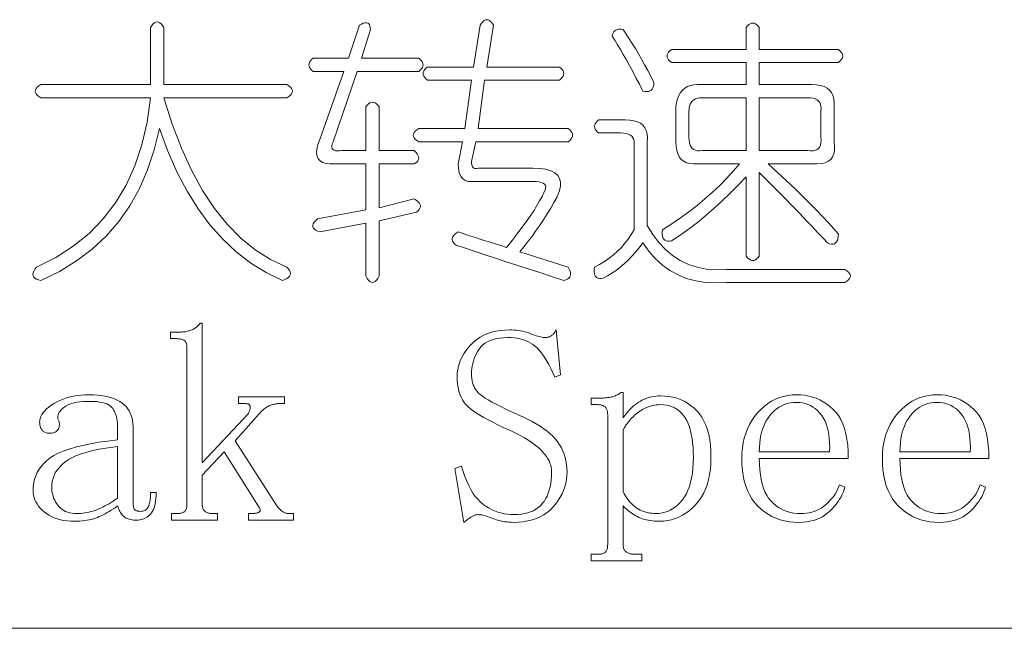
# Model space of a CAD drawing. Extents: x 1 to 297, y 1 to 210.
# Tile 36 of 171: x 90.58 to 98.26, y 29.56 to 34.31. Entities that reach past the tile are written whole.
import ezdxf

# ---------------------------------------------------------------- set-up
doc = ezdxf.new("R2010")
doc.units = 0

msp = doc.modelspace()

# ---------------------------------------------------------------- linework, layer by layer
at = {"color": 7, "lineweight": 13}
msp.add_line((1.3055, 29.5649), (219.3213, 29.5649), dxfattribs=at)
for points in [[(91.7071, 34.2477), (91.7071, 33.802), (92.6671, 33.802), (92.6826, 33.7917), (92.6946, 33.7814), (92.7031, 33.7711), (92.7083, 33.7609), (92.71, 33.7506), (92.7083, 33.7403), (92.7031, 33.73), (92.6946, 33.7197), (92.6826, 33.7094), (92.6671, 33.6991), (91.7071, 33.6991), (91.7723, 33.4946), (91.8443, 33.3062), (91.9231, 33.1339), (92.0089, 32.9778), (92.1014, 32.8377), (92.2009, 32.7138), (92.3071, 32.6059), (92.4203, 32.5142), (92.5403, 32.4386), (92.6671, 32.3791), (92.6791, 32.3658), (92.6877, 32.3531), (92.6929, 32.3411), (92.6946, 32.3298), (92.6929, 32.3191), (92.6877, 32.3092), (92.6791, 32.2999), (92.6671, 32.2914), (92.6517, 32.2835), (92.6329, 32.2763), (92.506, 32.3375), (92.386, 32.4114), (92.2729, 32.4979), (92.1666, 32.5972), (92.0671, 32.7091), (91.9746, 32.8338), (91.8889, 32.9711), (91.81, 33.1211), (91.738, 33.2838), (91.6729, 33.4591), (91.6327, 33.293), (91.581, 33.1375), (91.5175, 32.9927), (91.4425, 32.8585), (91.3557, 32.7349), (91.2573, 32.6219), (91.1473, 32.5195), (91.0255, 32.4278), (90.8922, 32.3467), (90.7471, 32.2763), (90.7283, 32.2804), (90.7129, 32.2859), (90.7009, 32.2927), (90.6923, 32.301), (90.6871, 32.3106), (90.6854, 32.3215), (90.6871, 32.3339), (90.6923, 32.3476), (90.7009, 32.3627), (90.7129, 32.3791), (90.8637, 32.4541), (91.0009, 32.5417), (91.1243, 32.6419), (91.234, 32.7549), (91.33, 32.8806), (91.4123, 33.0189), (91.4809, 33.1699), (91.5357, 33.3337), (91.5769, 33.5101), (91.6043, 33.6991), (90.7471, 33.6991), (90.7317, 33.7094), (90.7197, 33.7197), (90.7111, 33.73), (90.706, 33.7403), (90.7043, 33.7506), (90.706, 33.7609), (90.7111, 33.7711), (90.7197, 33.7814), (90.7317, 33.7917), (90.7471, 33.802), (91.6043, 33.802), (91.6043, 34.2477), (91.6146, 34.2631), (91.6249, 34.2751), (91.6351, 34.2837), (91.6454, 34.2889), (91.6557, 34.2906), (91.666, 34.2889), (91.6763, 34.2837), (91.6866, 34.2751), (91.6969, 34.2631)], [(93.2328, 34.2649), (93.2491, 34.2738), (93.2637, 34.2799), (93.2766, 34.2834), (93.2877, 34.2841), (93.2971, 34.282), (93.3049, 34.2772), (93.3109, 34.2697), (93.3151, 34.2594), (93.3177, 34.2463), (93.3186, 34.2306), (93.25, 34.0077), (93.6957, 34.0077), (93.7081, 33.9974), (93.7177, 33.9871), (93.7245, 33.9769), (93.7286, 33.9666), (93.73, 33.9563), (93.7286, 33.946), (93.7245, 33.9357), (93.7177, 33.9254), (93.7081, 33.9151), (93.6957, 33.9049), (93.2157, 33.9049), (93.0271, 33.3563), (93.0217, 33.3402), (93.0189, 33.3261), (93.0189, 33.3141), (93.0217, 33.3042), (93.0271, 33.2963), (93.0354, 33.2905), (93.0463, 33.2867), (93.0601, 33.285), (93.0765, 33.2853), (93.0957, 33.2877), (93.2843, 33.2877), (93.2843, 33.6306), (93.2946, 33.6429), (93.3049, 33.6525), (93.3151, 33.6594), (93.3254, 33.6635), (93.3357, 33.6649), (93.346, 33.6635), (93.3563, 33.6594), (93.3666, 33.6525), (93.3769, 33.6429), (93.3871, 33.6306), (93.3871, 33.2877), (93.6614, 33.2877), (93.6738, 33.2743), (93.6834, 33.2617), (93.6902, 33.2497), (93.6943, 33.2383), (93.6957, 33.2277), (93.6943, 33.2178), (93.6902, 33.2085), (93.6834, 33.1999), (93.6738, 33.1921), (93.6614, 33.1849), (93.3871, 33.1849), (93.3871, 32.842), (93.6614, 32.9106), (93.677, 32.9003), (93.6895, 32.89), (93.699, 32.8797), (93.7053, 32.8694), (93.7086, 32.8591), (93.7087, 32.8489), (93.7058, 32.8386), (93.6998, 32.8283), (93.6907, 32.818), (93.6786, 32.8077), (93.3871, 32.7391), (93.3871, 32.3106), (93.3769, 32.2921), (93.3666, 32.2777), (93.3563, 32.2674), (93.346, 32.2612), (93.3357, 32.2591), (93.3254, 32.2612), (93.3151, 32.2674), (93.3049, 32.2777), (93.2946, 32.2921), (93.2843, 32.3106), (93.2843, 32.722), (92.9243, 32.6534), (92.9056, 32.6606), (92.8907, 32.6685), (92.8795, 32.6771), (92.8722, 32.6863), (92.8686, 32.6963), (92.8687, 32.7069), (92.8727, 32.7182), (92.8804, 32.7302), (92.8919, 32.7429), (92.9071, 32.7563), (93.2843, 32.8249), (93.2843, 33.1849), (93.0443, 33.1849), (93.0061, 33.1837), (92.9737, 33.1869), (92.9471, 33.1946), (92.9263, 33.2068), (92.9114, 33.2234), (92.9023, 33.2445), (92.8991, 33.2701), (92.9016, 33.3001), (92.91, 33.3345), (92.9243, 33.3734), (93.1129, 33.9049), (92.8729, 33.9049), (92.8605, 33.9151), (92.8509, 33.9254), (92.8441, 33.9357), (92.8399, 33.946), (92.8386, 33.9563), (92.8399, 33.9666), (92.8441, 33.9769), (92.8509, 33.9871), (92.8605, 33.9974), (92.8729, 34.0077), (93.1471, 34.0077)], [(94.2786, 34.2649), (94.2271, 33.9391), (94.7929, 33.9391), (94.8052, 33.9289), (94.8148, 33.9186), (94.8217, 33.9083), (94.8258, 33.898), (94.8271, 33.8877), (94.8258, 33.8774), (94.8217, 33.8671), (94.8148, 33.8569), (94.8052, 33.8466), (94.7929, 33.8363), (94.21, 33.8363), (94.1586, 33.4591), (94.8614, 33.4591), (94.8738, 33.4489), (94.8834, 33.4386), (94.8902, 33.4283), (94.8943, 33.418), (94.8957, 33.4077), (94.8943, 33.3974), (94.8902, 33.3871), (94.8834, 33.3769), (94.8738, 33.3666), (94.8614, 33.3563), (94.1414, 33.3563), (94.1071, 33.202), (94.1077, 33.1891), (94.1092, 33.178), (94.1118, 33.1686), (94.1154, 33.1609), (94.12, 33.1549), (94.1257, 33.1506), (94.1323, 33.148), (94.1401, 33.1471), (94.1488, 33.148), (94.1586, 33.1506), (94.5871, 33.1506), (94.6415, 33.1483), (94.6879, 33.1417), (94.7265, 33.1305), (94.7572, 33.1149), (94.78, 33.0949), (94.7949, 33.0703), (94.8019, 33.0414), (94.8011, 33.0079), (94.7923, 32.9701), (94.7757, 32.9277), (94.7512, 32.8833), (94.7257, 32.8393), (94.6991, 32.7955), (94.6715, 32.7522), (94.6429, 32.7091), (94.6132, 32.6665), (94.5825, 32.6241), (94.5508, 32.5821), (94.5181, 32.5405), (94.4843, 32.4991), (94.8614, 32.3791), (94.8703, 32.3627), (94.8765, 32.3476), (94.8799, 32.3339), (94.8806, 32.3215), (94.8786, 32.3106), (94.8738, 32.301), (94.8662, 32.2927), (94.8559, 32.2859), (94.8429, 32.2804), (94.8271, 32.2763), (94.7323, 32.3068), (94.6399, 32.3366), (94.5499, 32.3658), (94.4623, 32.3942), (94.3771, 32.422), (94.2943, 32.4491), (94.2139, 32.4755), (94.1359, 32.5012), (94.0603, 32.5262), (93.9871, 32.5506), (93.975, 32.5609), (93.9659, 32.5711), (93.9599, 32.5814), (93.957, 32.5917), (93.9571, 32.602), (93.9604, 32.6123), (93.9667, 32.6226), (93.9762, 32.6329), (93.9887, 32.6431), (94.0043, 32.6534), (94.0358, 32.643), (94.0687, 32.6322), (94.103, 32.621), (94.1387, 32.6095), (94.1757, 32.5977), (94.2141, 32.5855), (94.2539, 32.573), (94.295, 32.5602), (94.3375, 32.547), (94.3814, 32.5334), (94.4245, 32.5871), (94.4644, 32.6383), (94.5013, 32.6872), (94.535, 32.7337), (94.5657, 32.7777), (94.5933, 32.8194), (94.6178, 32.8586), (94.6393, 32.8955), (94.6576, 32.9299), (94.6729, 32.962), (94.6813, 32.9783), (94.6859, 32.9929), (94.6867, 33.0057), (94.6838, 33.0169), (94.6771, 33.0263), (94.6667, 33.034), (94.6525, 33.04), (94.6345, 33.0443), (94.6127, 33.0469), (94.5871, 33.0477), (94.1243, 33.0477), (94.1015, 33.046), (94.0811, 33.0477), (94.0631, 33.0529), (94.0475, 33.0614), (94.0343, 33.0734), (94.0235, 33.0889), (94.0151, 33.1077), (94.0091, 33.13), (94.0055, 33.1557), (94.0043, 33.1849), (94.0386, 33.3563), (93.6957, 33.3563), (93.6803, 33.3666), (93.6683, 33.3769), (93.6597, 33.3871), (93.6546, 33.3974), (93.6529, 33.4077), (93.6546, 33.418), (93.6597, 33.4283), (93.6683, 33.4386), (93.6803, 33.4489), (93.6957, 33.4591), (94.0557, 33.4591), (94.1071, 33.8363), (93.7643, 33.8363), (93.7519, 33.8466), (93.7423, 33.8569), (93.7355, 33.8671), (93.7314, 33.8774), (93.73, 33.8877), (93.7314, 33.898), (93.7355, 33.9083), (93.7423, 33.9186), (93.7519, 33.9289), (93.7643, 33.9391), (94.1243, 33.9391), (94.1757, 34.2649), (94.186, 34.2803), (94.1963, 34.2923), (94.2066, 34.3009), (94.2169, 34.306), (94.2271, 34.3077), (94.2374, 34.306), (94.2477, 34.3009), (94.258, 34.2923), (94.2683, 34.2803)], [(96.25, 34.2477), (96.2603, 34.2601), (96.2706, 34.2697), (96.2809, 34.2765), (96.2911, 34.2806), (96.3014, 34.282), (96.3117, 34.2806), (96.322, 34.2765), (96.3323, 34.2697), (96.3426, 34.2601), (96.3529, 34.2477), (96.3529, 34.0763), (96.97, 34.0763), (96.9823, 34.066), (96.9919, 34.0557), (96.9988, 34.0454), (97.0029, 34.0351), (97.0043, 34.0249), (97.0029, 34.0146), (96.9988, 34.0043), (96.9919, 33.994), (96.9823, 33.9837), (96.97, 33.9734), (96.3529, 33.9734), (96.3529, 33.802), (96.7643, 33.802), (96.7999, 33.8003), (96.8315, 33.7951), (96.8589, 33.7866), (96.8822, 33.7746), (96.9014, 33.7591), (96.9165, 33.7403), (96.9275, 33.718), (96.9343, 33.6923), (96.9371, 33.6631), (96.9357, 33.6306), (96.9357, 33.3563), (96.9402, 33.3206), (96.9398, 33.2891), (96.9347, 33.2617), (96.9247, 33.2383), (96.91, 33.2191), (96.8904, 33.2041), (96.8661, 33.1931), (96.837, 33.1862), (96.803, 33.1835), (96.7643, 33.1849), (96.4214, 33.1849), (96.4948, 33.1177), (96.5641, 33.0532), (96.6292, 32.9915), (96.6902, 32.9325), (96.7471, 32.8763), (96.7999, 32.8228), (96.8486, 32.7721), (96.8932, 32.7241), (96.9337, 32.6788), (96.97, 32.6363), (96.9691, 32.6171), (96.9666, 32.6006), (96.9623, 32.5869), (96.9563, 32.5759), (96.9486, 32.5677), (96.9391, 32.5622), (96.928, 32.5595), (96.9151, 32.5595), (96.9006, 32.5622), (96.8843, 32.5677), (96.8481, 32.6071), (96.8082, 32.65), (96.7645, 32.6963), (96.717, 32.746), (96.6657, 32.7991), (96.6107, 32.8557), (96.5519, 32.9157), (96.4893, 32.9791), (96.423, 33.046), (96.3529, 33.1163), (96.3529, 32.4649), (96.3426, 32.4525), (96.3323, 32.4429), (96.322, 32.4361), (96.3117, 32.4319), (96.3014, 32.4306), (96.2911, 32.4319), (96.2809, 32.4361), (96.2706, 32.4429), (96.2603, 32.4525), (96.25, 32.4649), (96.25, 33.082), (96.1855, 33.0153), (96.1225, 32.9524), (96.0607, 32.8933), (96.0004, 32.8379), (95.9414, 32.7863), (95.8838, 32.7385), (95.8276, 32.6944), (95.7727, 32.6541), (95.7193, 32.6176), (95.6671, 32.5849), (95.651, 32.5826), (95.637, 32.5828), (95.625, 32.5854), (95.615, 32.5903), (95.6071, 32.5977), (95.6013, 32.6075), (95.5975, 32.6197), (95.5958, 32.6342), (95.5962, 32.6512), (95.5986, 32.6706), (95.6694, 32.7158), (95.7378, 32.7625), (95.8038, 32.8105), (95.8674, 32.8598), (95.9286, 32.9106), (95.9874, 32.9627), (96.0438, 33.0162), (96.0978, 33.071), (96.1494, 33.1273), (96.1986, 33.1849), (95.8729, 33.1849), (95.8403, 33.1835), (95.8111, 33.1862), (95.7854, 33.1931), (95.7631, 33.2041), (95.7443, 33.2191), (95.7289, 33.2383), (95.7169, 33.2617), (95.7083, 33.2891), (95.7031, 33.3206), (95.7014, 33.3563), (95.7014, 33.6306), (95.7062, 33.6631), (95.7138, 33.6923), (95.7241, 33.718), (95.7371, 33.7403), (95.7529, 33.7591), (95.7714, 33.7746), (95.7926, 33.7866), (95.8166, 33.7951), (95.8434, 33.8003), (95.8729, 33.802), (96.25, 33.802), (96.25, 33.9734), (95.6671, 33.9734), (95.6548, 33.9837), (95.6452, 33.994), (95.6383, 34.0043), (95.6342, 34.0146), (95.6329, 34.0249), (95.6342, 34.0351), (95.6383, 34.0454), (95.6452, 34.0557), (95.6548, 34.066), (95.6671, 34.0763), (96.25, 34.0763)], [(95.29, 34.2306), (95.314, 34.1956), (95.338, 34.1593), (95.362, 34.1215), (95.386, 34.0825), (95.41, 34.042), (95.434, 34.0002), (95.458, 33.957), (95.482, 33.9124), (95.506, 33.8665), (95.53, 33.8191), (95.5291, 33.803), (95.5266, 33.789), (95.5223, 33.777), (95.5163, 33.767), (95.5086, 33.7591), (95.4991, 33.7533), (95.488, 33.7495), (95.4751, 33.7478), (95.4606, 33.7482), (95.4443, 33.7506), (95.4172, 33.8042), (95.3908, 33.8555), (95.3651, 33.9043), (95.34, 33.9508), (95.3157, 33.9949), (95.2921, 34.0365), (95.2691, 34.0758), (95.2468, 34.1126), (95.2252, 34.1471), (95.2043, 34.1791), (95.2082, 34.192), (95.2132, 34.2031), (95.2192, 34.2126), (95.2262, 34.2203), (95.2343, 34.2263), (95.2434, 34.2306), (95.2535, 34.2331), (95.2646, 34.234), (95.2768, 34.2331)], [(96.25, 33.6991), (95.9071, 33.6991), (95.8876, 33.6981), (95.8701, 33.695), (95.8547, 33.6899), (95.8413, 33.6827), (95.83, 33.6734), (95.8207, 33.6621), (95.8135, 33.6487), (95.8084, 33.6333), (95.8053, 33.6158), (95.8043, 33.5963), (95.8043, 33.3906), (95.8053, 33.3679), (95.8084, 33.3481), (95.8135, 33.3309), (95.8207, 33.3165), (95.83, 33.3049), (95.8413, 33.2959), (95.8547, 33.2898), (95.8701, 33.2863), (95.8876, 33.2857), (95.9071, 33.2877), (96.25, 33.2877)], [(96.73, 33.6991), (96.3529, 33.6991), (96.3529, 33.2877), (96.73, 33.2877), (96.7526, 33.2857), (96.7725, 33.2863), (96.7896, 33.2898), (96.8041, 33.2959), (96.8157, 33.3049), (96.8246, 33.3165), (96.8308, 33.3309), (96.8342, 33.3481), (96.8349, 33.3679), (96.8329, 33.3906), (96.8329, 33.5963), (96.8349, 33.6158), (96.8342, 33.6333), (96.8308, 33.6487), (96.8246, 33.6621), (96.8157, 33.6734), (96.8041, 33.6827), (96.7896, 33.6899), (96.7725, 33.695), (96.7526, 33.6981)], [(95.1014, 33.5277), (95.3071, 33.5277), (95.3428, 33.526), (95.3743, 33.5209), (95.4018, 33.5123), (95.4251, 33.5003), (95.4443, 33.4849), (95.4594, 33.466), (95.4703, 33.4437), (95.4772, 33.418), (95.4799, 33.3889), (95.4786, 33.3563), (95.4786, 32.7049), (95.5218, 32.6335), (95.5691, 32.5705), (95.6205, 32.5156), (95.6761, 32.469), (95.7357, 32.4306), (95.7995, 32.4004), (95.8674, 32.3785), (95.9394, 32.3647), (96.0155, 32.3593), (96.0957, 32.362), (97.0214, 32.362), (97.0368, 32.3517), (97.0489, 32.3414), (97.0574, 32.3311), (97.0626, 32.3209), (97.0643, 32.3106), (97.0626, 32.3003), (97.0574, 32.29), (97.0489, 32.2797), (97.0368, 32.2694), (97.0214, 32.2591), (96.0957, 32.2591), (96.0121, 32.2561), (95.9325, 32.2605), (95.8571, 32.2725), (95.7858, 32.2921), (95.7186, 32.3191), (95.6555, 32.3538), (95.5965, 32.3959), (95.5417, 32.4457), (95.4909, 32.5029), (95.4443, 32.5677), (95.4165, 32.531), (95.3881, 32.4964), (95.3589, 32.4638), (95.3291, 32.4333), (95.2986, 32.4049), (95.2674, 32.3785), (95.2355, 32.3541), (95.2029, 32.3318), (95.1697, 32.3116), (95.1357, 32.2934), (95.1196, 32.2912), (95.1055, 32.2914), (95.0935, 32.2939), (95.0836, 32.2989), (95.0757, 32.3063), (95.0699, 32.3161), (95.0661, 32.3282), (95.0644, 32.3428), (95.0647, 32.3598), (95.0671, 32.3791), (95.1073, 32.4006), (95.1453, 32.4237), (95.1813, 32.4486), (95.2153, 32.4751), (95.2471, 32.5034), (95.277, 32.5334), (95.3047, 32.5651), (95.3305, 32.5986), (95.3541, 32.6337), (95.3757, 32.6706), (95.3757, 33.322), (95.3778, 33.3415), (95.3771, 33.359), (95.3736, 33.3745), (95.3675, 33.3878), (95.3586, 33.3991), (95.3469, 33.4084), (95.3325, 33.4156), (95.3154, 33.4207), (95.2955, 33.4238), (95.2729, 33.4249), (95.1014, 33.4249), (95.0891, 33.4351), (95.0795, 33.4454), (95.0726, 33.4557), (95.0685, 33.466), (95.0671, 33.4763), (95.0685, 33.4866), (95.0726, 33.4969), (95.0795, 33.5071), (95.0891, 33.5174)], [(92.2643, 31.0249), (92.59, 30.5191), (92.5951, 30.5125), (92.6001, 30.5063), (92.605, 30.5005), (92.6099, 30.4951), (92.6146, 30.4902), (92.6193, 30.4857), (92.6239, 30.4816), (92.6284, 30.478), (92.6328, 30.4748), (92.6371, 30.472), (92.6415, 30.4696), (92.6459, 30.4674), (92.6504, 30.4654), (92.655, 30.4638), (92.6596, 30.4624), (92.6644, 30.4612), (92.6692, 30.4603), (92.6742, 30.4597), (92.6792, 30.4593), (92.6843, 30.4591), (92.7186, 30.4591), (92.7186, 30.4077), (92.3671, 30.4077), (92.3671, 30.4591), (92.3929, 30.4591), (92.4012, 30.4593), (92.409, 30.4597), (92.4163, 30.4603), (92.423, 30.4612), (92.4293, 30.4624), (92.435, 30.4638), (92.4403, 30.4654), (92.445, 30.4674), (92.4492, 30.4696), (92.4529, 30.472), (92.4559, 30.4748), (92.458, 30.478), (92.4593, 30.4816), (92.4597, 30.4857), (92.4593, 30.4902), (92.458, 30.4951), (92.4559, 30.5005), (92.4529, 30.5063), (92.449, 30.5125), (92.4443, 30.5191), (92.1786, 30.9391), (92.0071, 30.7591), (92.0071, 30.5277), (92.0074, 30.521), (92.008, 30.5147), (92.0091, 30.5087), (92.0106, 30.503), (92.0125, 30.4977), (92.0149, 30.4927), (92.0176, 30.4881), (92.0209, 30.4838), (92.0245, 30.4799), (92.0286, 30.4763), (92.033, 30.473), (92.0377, 30.4701), (92.0426, 30.4675), (92.0478, 30.4653), (92.0532, 30.4634), (92.0589, 30.4619), (92.0649, 30.4607), (92.0711, 30.4598), (92.0776, 30.4593), (92.0843, 30.4591), (92.1271, 30.4591), (92.1271, 30.4077), (91.7671, 30.4077), (91.7671, 30.4591), (91.81, 30.4591), (91.8183, 30.4593), (91.8261, 30.4598), (91.8334, 30.4607), (91.8402, 30.4619), (91.8464, 30.4634), (91.8522, 30.4653), (91.8574, 30.4675), (91.8621, 30.4701), (91.8663, 30.473), (91.87, 30.4763), (91.8733, 30.4799), (91.8762, 30.4838), (91.8787, 30.4881), (91.881, 30.4927), (91.8829, 30.4977), (91.8844, 30.503), (91.8856, 30.5087), (91.8865, 30.5147), (91.887, 30.521), (91.8871, 30.5277), (91.8871, 31.7534), (91.887, 31.7601), (91.8865, 31.7665), (91.8856, 31.7725), (91.8844, 31.7781), (91.8829, 31.7834), (91.881, 31.7884), (91.8787, 31.793), (91.8762, 31.7973), (91.8733, 31.8013), (91.87, 31.8049), (91.8663, 31.8081), (91.8621, 31.811), (91.8574, 31.8136), (91.8522, 31.8158), (91.8464, 31.8177), (91.8402, 31.8193), (91.8334, 31.8205), (91.8261, 31.8213), (91.8183, 31.8218), (91.81, 31.822), (91.7586, 31.822), (91.7586, 31.8734), (91.8357, 31.8734), (91.8459, 31.8736), (91.8558, 31.8741), (91.8654, 31.875), (91.8748, 31.8762), (91.8839, 31.8777), (91.8928, 31.8796), (91.9014, 31.8818), (91.9098, 31.8844), (91.9179, 31.8873), (91.9257, 31.8906), (91.9333, 31.8942), (91.9406, 31.8981), (91.9477, 31.9024), (91.9545, 31.907), (91.9611, 31.912), (91.9674, 31.9173), (91.9734, 31.923), (91.9792, 31.929), (91.9847, 31.9353), (91.99, 31.942), (92.0071, 31.942), (92.0071, 30.8534), (92.3671, 31.2391), (92.3704, 31.2459), (92.3731, 31.2523), (92.3755, 31.2586), (92.3774, 31.2645), (92.3789, 31.2702), (92.38, 31.2757), (92.3806, 31.2808), (92.3809, 31.2858), (92.3806, 31.2904), (92.38, 31.2949), (92.3788, 31.2989), (92.3771, 31.3026), (92.3747, 31.3058), (92.3718, 31.3086), (92.3682, 31.3109), (92.3641, 31.3129), (92.3593, 31.3144), (92.3539, 31.3154), (92.348, 31.3161), (92.3414, 31.3163), (92.29, 31.3163), (92.29, 31.3677), (92.65, 31.3677), (92.65, 31.3163), (92.6071, 31.3163), (92.6019, 31.3162), (92.5963, 31.3158), (92.5906, 31.3151), (92.5845, 31.3142), (92.5782, 31.3131), (92.5717, 31.3117), (92.5648, 31.31), (92.5578, 31.3081), (92.5504, 31.3059), (92.5429, 31.3034), (92.5352, 31.3006), (92.5276, 31.2974), (92.5201, 31.2938), (92.5127, 31.2897), (92.5054, 31.2852), (92.4981, 31.2803), (92.491, 31.2749), (92.4839, 31.2691), (92.4769, 31.2629), (92.47, 31.2563)], [(94.3986, 31.1106), (94.3537, 31.1309), (94.3118, 31.1507), (94.2728, 31.17), (94.2367, 31.1887), (94.2036, 31.207), (94.1733, 31.2247), (94.146, 31.242), (94.1215, 31.2587), (94.1, 31.2749), (94.0814, 31.2906), (94.0651, 31.3069), (94.0506, 31.3249), (94.0377, 31.3446), (94.0266, 31.366), (94.0171, 31.3891), (94.0094, 31.414), (94.0034, 31.4406), (93.9991, 31.4689), (93.9966, 31.4989), (93.9957, 31.5306), (93.9968, 31.5562), (94, 31.5815), (94.0054, 31.6066), (94.0129, 31.6314), (94.0225, 31.6559), (94.0343, 31.6802), (94.0482, 31.7043), (94.0643, 31.7281), (94.0825, 31.7516), (94.1029, 31.7749), (94.1252, 31.7968), (94.1493, 31.8165), (94.1752, 31.8339), (94.203, 31.8489), (94.2325, 31.8616), (94.2638, 31.8721), (94.297, 31.8802), (94.3319, 31.8859), (94.3686, 31.8894), (94.4071, 31.8906), (94.4242, 31.8903), (94.4411, 31.8894), (94.4578, 31.8879), (94.4743, 31.8858), (94.4907, 31.8831), (94.5069, 31.8798), (94.5229, 31.8759), (94.5388, 31.8714), (94.5545, 31.8663), (94.57, 31.8606), (94.585, 31.8549), (94.5991, 31.8498), (94.6124, 31.8453), (94.6249, 31.8414), (94.6364, 31.8381), (94.6471, 31.8354), (94.657, 31.8333), (94.666, 31.8318), (94.6741, 31.8309), (94.6814, 31.8306), (94.6865, 31.8307), (94.6915, 31.8311), (94.6965, 31.8317), (94.7013, 31.8326), (94.7061, 31.8338), (94.7107, 31.8352), (94.7153, 31.8369), (94.7198, 31.8388), (94.7242, 31.841), (94.7286, 31.8434), (94.7328, 31.8462), (94.737, 31.8494), (94.741, 31.8531), (94.745, 31.8571), (94.7489, 31.8616), (94.7527, 31.8666), (94.7565, 31.8719), (94.7601, 31.8777), (94.7637, 31.8839), (94.7671, 31.8906), (94.8014, 31.5391), (94.7586, 31.522), (94.7431, 31.5568), (94.7275, 31.5894), (94.7119, 31.6196), (94.6962, 31.6475), (94.6804, 31.6731), (94.6645, 31.6963), (94.6485, 31.7173), (94.6324, 31.7359), (94.6162, 31.7523), (94.6, 31.7663), (94.5832, 31.7785), (94.5655, 31.7894), (94.5469, 31.7991), (94.5273, 31.8074), (94.5068, 31.8145), (94.4853, 31.8203), (94.4629, 31.8248), (94.4395, 31.828), (94.4152, 31.8299), (94.39, 31.8306), (94.3585, 31.8297), (94.329, 31.827), (94.3015, 31.8225), (94.2762, 31.8162), (94.2529, 31.8081), (94.2316, 31.7982), (94.2124, 31.7865), (94.1953, 31.773), (94.1802, 31.7577), (94.1671, 31.7406), (94.1557, 31.7224), (94.1455, 31.7041), (94.1365, 31.6854), (94.1287, 31.6665), (94.1221, 31.6474), (94.1167, 31.6279), (94.1125, 31.6083), (94.1095, 31.5883), (94.1077, 31.5682), (94.1071, 31.5477), (94.1077, 31.5292), (94.1094, 31.5115), (94.1122, 31.4946), (94.1161, 31.4785), (94.1211, 31.4631), (94.1272, 31.4485), (94.1344, 31.4346), (94.1428, 31.4215), (94.1523, 31.4092), (94.1628, 31.3977), (94.1759, 31.386), (94.1929, 31.3732), (94.2136, 31.3593), (94.2383, 31.3442), (94.2668, 31.3281), (94.2991, 31.3108), (94.3354, 31.2924), (94.3754, 31.2729), (94.4193, 31.2523), (94.4671, 31.2306), (94.5071, 31.2132), (94.5448, 31.1954), (94.5802, 31.1772), (94.6132, 31.1586), (94.6439, 31.1395), (94.6723, 31.12), (94.6984, 31.1001), (94.7222, 31.0797), (94.7437, 31.0589), (94.7629, 31.0377), (94.78, 31.0159), (94.7952, 30.9933), (94.8088, 30.97), (94.8204, 30.9458), (94.8304, 30.9209), (94.8385, 30.8953), (94.8447, 30.8688), (94.8493, 30.8416), (94.852, 30.8136), (94.8529, 30.7849), (94.8518, 30.7543), (94.8486, 30.7245), (94.8432, 30.6954), (94.8357, 30.6669), (94.8261, 30.6391), (94.8143, 30.6121), (94.8004, 30.5857), (94.7843, 30.5599), (94.7661, 30.5349), (94.7457, 30.5106), (94.7233, 30.4878), (94.6989, 30.4674), (94.6726, 30.4494), (94.6442, 30.4338), (94.6139, 30.4206), (94.5816, 30.4098), (94.5474, 30.4014), (94.5112, 30.3954), (94.473, 30.3918), (94.4329, 30.3906), (94.4158, 30.3909), (94.3991, 30.3918), (94.3826, 30.3933), (94.3663, 30.3954), (94.3503, 30.3981), (94.3346, 30.4014), (94.3192, 30.4053), (94.3039, 30.4098), (94.289, 30.4149), (94.2743, 30.4206), (94.26, 30.4263), (94.2463, 30.4314), (94.2333, 30.4359), (94.2208, 30.4398), (94.2089, 30.4431), (94.1977, 30.4458), (94.187, 30.4479), (94.1769, 30.4494), (94.1674, 30.4503), (94.1586, 30.4506), (94.1534, 30.4504), (94.1483, 30.4499), (94.1431, 30.449), (94.138, 30.4478), (94.1329, 30.4463), (94.1277, 30.4444), (94.1226, 30.4422), (94.1174, 30.4396), (94.1123, 30.4367), (94.1071, 30.4334), (94.1019, 30.4299), (94.0965, 30.4262), (94.0909, 30.4224), (94.0852, 30.4183), (94.0793, 30.4141), (94.0732, 30.4098), (94.0669, 30.4052), (94.0605, 30.4005), (94.0539, 30.3956), (94.0471, 30.3906), (93.9786, 30.8106), (94.03, 30.8277), (94.0425, 30.7862), (94.0559, 30.7473), (94.0702, 30.7111), (94.0855, 30.6775), (94.1018, 30.6466), (94.119, 30.6184), (94.1371, 30.5928), (94.1562, 30.5699), (94.1762, 30.5496), (94.1971, 30.532), (94.2189, 30.5165), (94.2412, 30.5027), (94.2641, 30.4905), (94.2877, 30.4799), (94.3118, 30.4709), (94.3365, 30.4636), (94.3618, 30.4579), (94.3878, 30.4538), (94.4143, 30.4514), (94.4414, 30.4506), (94.4698, 30.4514), (94.4968, 30.454), (94.5223, 30.4583), (94.5463, 30.4643), (94.5689, 30.472), (94.59, 30.4814), (94.6097, 30.4926), (94.6279, 30.5054), (94.6447, 30.52), (94.66, 30.5363), (94.6738, 30.5542), (94.6862, 30.5737), (94.6972, 30.5947), (94.7066, 30.6172), (94.7146, 30.6413), (94.7212, 30.6669), (94.7263, 30.6941), (94.7299, 30.7228), (94.7321, 30.7531), (94.7328, 30.7849), (94.732, 30.802), (94.7296, 30.819), (94.7255, 30.8359), (94.7198, 30.8527), (94.7125, 30.8695), (94.7035, 30.8862), (94.693, 30.9028), (94.6807, 30.9193), (94.6669, 30.9357), (94.6514, 30.952), (94.6342, 30.9682), (94.6152, 30.9844), (94.5945, 31.0005), (94.5719, 31.0165), (94.5475, 31.0324), (94.5213, 31.0482), (94.4933, 31.0639), (94.4635, 31.0795), (94.432, 31.0951)], [(91.0129, 30.3991), (90.9827, 30.3999), (90.9539, 30.4021), (90.9265, 30.4057), (90.9004, 30.4108), (90.8757, 30.4174), (90.8524, 30.4254), (90.8305, 30.4348), (90.8099, 30.4458), (90.7907, 30.4582), (90.7729, 30.472), (90.7566, 30.4868), (90.742, 30.502), (90.7291, 30.5176), (90.718, 30.5337), (90.7086, 30.5502), (90.7009, 30.5671), (90.6949, 30.5845), (90.6906, 30.6023), (90.688, 30.6205), (90.6871, 30.6391), (90.6885, 30.6694), (90.6925, 30.6986), (90.6991, 30.7267), (90.7084, 30.7537), (90.7204, 30.7795), (90.735, 30.8042), (90.7522, 30.8278), (90.7722, 30.8503), (90.7948, 30.8717), (90.82, 30.892), (90.8492, 30.9112), (90.8836, 30.9292), (90.9232, 30.9461), (90.9681, 30.9619), (91.0182, 30.9766), (91.0735, 30.9902), (91.1341, 31.0027), (91.1999, 31.0141), (91.2709, 31.0243), (91.3471, 31.0334), (91.3471, 31.1363), (91.3468, 31.1531), (91.3456, 31.1694), (91.3437, 31.185), (91.341, 31.2001), (91.3375, 31.2145), (91.3333, 31.2283), (91.3282, 31.2416), (91.3225, 31.2542), (91.3159, 31.2663), (91.3086, 31.2777), (91.2999, 31.2883), (91.2892, 31.2978), (91.2766, 31.3061), (91.2619, 31.3134), (91.2454, 31.3195), (91.2268, 31.3245), (91.2063, 31.3284), (91.1838, 31.3312), (91.1593, 31.3329), (91.1329, 31.3334), (91.1046, 31.333), (91.078, 31.3315), (91.0531, 31.3292), (91.03, 31.3259), (91.0086, 31.3216), (90.9889, 31.3165), (90.9709, 31.3103), (90.9546, 31.3033), (90.94, 31.2952), (90.9271, 31.2863), (90.9159, 31.2768), (90.9062, 31.2673), (90.8981, 31.2576), (90.8915, 31.2479), (90.8864, 31.2381), (90.8829, 31.2282), (90.8809, 31.2182), (90.8805, 31.2081), (90.8816, 31.198), (90.8843, 31.1877), (90.8874, 31.1809), (90.8898, 31.174), (90.8915, 31.1671), (90.8925, 31.1603), (90.8929, 31.1534), (90.8925, 31.1466), (90.8915, 31.1397), (90.8898, 31.1329), (90.8874, 31.126), (90.8843, 31.1191), (90.8805, 31.1126), (90.8761, 31.1068), (90.8709, 31.1017), (90.8651, 31.0972), (90.8586, 31.0934), (90.8514, 31.0903), (90.8435, 31.0879), (90.8349, 31.0862), (90.8257, 31.0852), (90.8157, 31.0849), (90.809, 31.0851), (90.8025, 31.0857), (90.7963, 31.0868), (90.7903, 31.0883), (90.7846, 31.0902), (90.7792, 31.0926), (90.774, 31.0954), (90.7691, 31.0986), (90.7644, 31.1022), (90.76, 31.1063), (90.7559, 31.1108), (90.7523, 31.1157), (90.7491, 31.1211), (90.7463, 31.1269), (90.7439, 31.1331), (90.742, 31.1397), (90.7405, 31.1468), (90.7394, 31.1543), (90.7388, 31.1622), (90.7386, 31.1706), (90.7397, 31.1859), (90.743, 31.2011), (90.7486, 31.2161), (90.7564, 31.2309), (90.7664, 31.2456), (90.7787, 31.2601), (90.7932, 31.2744), (90.8099, 31.2885), (90.8288, 31.3025), (90.85, 31.3163), (90.8728, 31.3293), (90.8966, 31.341), (90.9215, 31.3513), (90.9474, 31.3602), (90.9743, 31.3677), (91.0022, 31.3739), (91.0312, 31.3787), (91.0612, 31.3821), (91.0922, 31.3842), (91.1243, 31.3849), (91.1577, 31.3842), (91.1894, 31.3823), (91.2194, 31.3791), (91.2477, 31.3746), (91.2743, 31.3688), (91.2991, 31.3617), (91.3223, 31.3534), (91.3437, 31.3437), (91.3634, 31.3328), (91.3814, 31.3206), (91.3977, 31.3072), (91.4123, 31.2926), (91.4251, 31.277), (91.4363, 31.2602), (91.4457, 31.2424), (91.4534, 31.2234), (91.4594, 31.2033), (91.4637, 31.1821), (91.4663, 31.1597), (91.4671, 31.1363), (91.4671, 30.5706), (91.4673, 30.5574), (91.4677, 30.5454), (91.4683, 30.5344), (91.4692, 30.5246), (91.4704, 30.5159), (91.4718, 30.5083), (91.4734, 30.5019), (91.4754, 30.4965), (91.4776, 30.4923), (91.48, 30.4891), (91.4828, 30.4867), (91.486, 30.4845), (91.4896, 30.4826), (91.4937, 30.4809), (91.4982, 30.4795), (91.5031, 30.4783), (91.5085, 30.4774), (91.5143, 30.4768), (91.5205, 30.4764), (91.5271, 30.4763), (91.5355, 30.4767), (91.5433, 30.4778), (91.5505, 30.4798), (91.5573, 30.4825), (91.5636, 30.4859), (91.5693, 30.4902), (91.5745, 30.4952), (91.5793, 30.501), (91.5835, 30.5075), (91.5871, 30.5149), (91.5904, 30.5229), (91.5933, 30.5315), (91.5959, 30.5407), (91.5981, 30.5505), (91.6, 30.5609), (91.6015, 30.5719), (91.6027, 30.5836), (91.6036, 30.5958), (91.6041, 30.6086), (91.6043, 30.622), (91.6471, 30.622), (91.6467, 30.5987), (91.6454, 30.5769), (91.6433, 30.5566), (91.6403, 30.5377), (91.6364, 30.5202), (91.6317, 30.5042), (91.6261, 30.4897), (91.6197, 30.4766), (91.6124, 30.465), (91.6043, 30.4549), (91.5955, 30.4459), (91.5861, 30.4379), (91.5763, 30.4308), (91.5659, 30.4247), (91.555, 30.4195), (91.5436, 30.4153), (91.5317, 30.412), (91.5193, 30.4096), (91.5063, 30.4082), (91.4929, 30.4077), (91.4811, 30.408), (91.4699, 30.4087), (91.4592, 30.41), (91.449, 30.4118), (91.4393, 30.4141), (91.4301, 30.417), (91.4215, 30.4203), (91.4133, 30.4242), (91.4057, 30.4285), (91.3986, 30.4334), (91.3919, 30.4389), (91.3855, 30.4451), (91.3795, 30.4519), (91.3739, 30.4595), (91.3686, 30.4677), (91.3636, 30.4766), (91.359, 30.4862), (91.3547, 30.4965), (91.3507, 30.5075), (91.3471, 30.5191), (91.3301, 30.5074), (91.3134, 30.4963), (91.2969, 30.4858), (91.2806, 30.4759), (91.2646, 30.4666), (91.2489, 30.4579), (91.2334, 30.4498), (91.2182, 30.4423), (91.2033, 30.4354), (91.1886, 30.4291), (91.1737, 30.4234), (91.1582, 30.4183), (91.1422, 30.4138), (91.1255, 30.4099), (91.1082, 30.4066), (91.0903, 30.4039), (91.0719, 30.4018), (91.0528, 30.4003), (91.0331, 30.3994)], [(95.3757, 30.142), (95.4357, 30.142), (95.4357, 30.0906), (95.0414, 30.0906), (95.0414, 30.142), (95.0928, 30.142), (95.1012, 30.1422), (95.109, 30.1427), (95.1162, 30.1435), (95.123, 30.1447), (95.1293, 30.1463), (95.135, 30.1482), (95.1403, 30.1504), (95.145, 30.153), (95.1492, 30.1559), (95.1529, 30.1591), (95.1561, 30.1628), (95.159, 30.167), (95.1616, 30.1717), (95.1638, 30.177), (95.1657, 30.1827), (95.1673, 30.189), (95.1684, 30.1957), (95.1693, 30.203), (95.1698, 30.2108), (95.17, 30.2191), (95.17, 31.2306), (95.1698, 31.2373), (95.1693, 31.2438), (95.1684, 31.25), (95.1673, 31.2559), (95.1657, 31.2616), (95.1638, 31.2671), (95.1616, 31.2723), (95.159, 31.2772), (95.1561, 31.2819), (95.1529, 31.2863), (95.1492, 31.2904), (95.145, 31.294), (95.1403, 31.2972), (95.135, 31.3), (95.1293, 31.3024), (95.123, 31.3043), (95.1162, 31.3058), (95.109, 31.3069), (95.1012, 31.3075), (95.0928, 31.3077), (95.0414, 31.3077), (95.0414, 31.3591), (95.1186, 31.3591), (95.1271, 31.3592), (95.1355, 31.3595), (95.1439, 31.3599), (95.1522, 31.3605), (95.1604, 31.3613), (95.1684, 31.3622), (95.1765, 31.3633), (95.1844, 31.3646), (95.1922, 31.3661), (95.2, 31.3677), (95.2077, 31.3696), (95.2153, 31.3718), (95.2228, 31.3744), (95.2302, 31.3773), (95.2375, 31.3806), (95.2447, 31.3842), (95.2519, 31.3881), (95.259, 31.3924), (95.266, 31.397), (95.2729, 31.402), (95.29, 31.402), (95.29, 31.2049), (95.3021, 31.2216), (95.3145, 31.2374), (95.3272, 31.2524), (95.34, 31.2666), (95.3532, 31.2799), (95.3666, 31.2923), (95.3803, 31.3039), (95.3942, 31.3146), (95.4084, 31.3244), (95.4229, 31.3334), (95.4376, 31.3416), (95.4525, 31.3489), (95.4677, 31.3553), (95.4832, 31.3609), (95.4989, 31.3656), (95.5149, 31.3694), (95.5312, 31.3724), (95.5477, 31.3746), (95.5644, 31.3759), (95.5814, 31.3763), (95.6151, 31.3751), (95.6476, 31.3717), (95.6789, 31.3659), (95.709, 31.3578), (95.7379, 31.3474), (95.7655, 31.3346), (95.792, 31.3196), (95.8173, 31.3022), (95.8414, 31.2826), (95.8643, 31.2606), (95.8855, 31.2361), (95.9044, 31.209), (95.9211, 31.1792), (95.9356, 31.1467), (95.9479, 31.1116), (95.9579, 31.0739), (95.9657, 31.0335), (95.9713, 30.9904), (95.9746, 30.9447), (95.9757, 30.8963), (95.9745, 30.8494), (95.9709, 30.8047), (95.9649, 30.7623), (95.9565, 30.7221), (95.9457, 30.6841), (95.9325, 30.6484), (95.9169, 30.6149), (95.8989, 30.5836), (95.8785, 30.5545), (95.8557, 30.5277), (95.8313, 30.5033), (95.806, 30.4814), (95.7799, 30.4621), (95.7529, 30.4454), (95.725, 30.4313), (95.6963, 30.4197), (95.6667, 30.4107), (95.6363, 30.4043), (95.605, 30.4004), (95.5729, 30.3991), (95.5543, 30.3994), (95.5363, 30.4003), (95.519, 30.4018), (95.5022, 30.4039), (95.4861, 30.4066), (95.4705, 30.4099), (95.4556, 30.4138), (95.4412, 30.4183), (95.4274, 30.4234), (95.4143, 30.4291), (95.4015, 30.4354), (95.3887, 30.4423), (95.3761, 30.4498), (95.3635, 30.4579), (95.3511, 30.4666), (95.3387, 30.4759), (95.3264, 30.4858), (95.3142, 30.4963), (95.302, 30.5074), (95.29, 30.5191), (95.29, 30.2191), (95.2903, 30.2108), (95.291, 30.203), (95.2923, 30.1957), (95.2941, 30.189), (95.2964, 30.1827), (95.2993, 30.177), (95.3026, 30.1717), (95.3064, 30.167), (95.3108, 30.1628), (95.3157, 30.1591), (95.3209, 30.1559), (95.3263, 30.153), (95.3319, 30.1504), (95.3377, 30.1482), (95.3436, 30.1463), (95.3497, 30.1447), (95.3559, 30.1435), (95.3623, 30.1427), (95.3689, 30.1422)], [(96.3529, 30.8877), (96.3538, 30.8428), (96.3565, 30.8005), (96.361, 30.7608), (96.3672, 30.7238), (96.3754, 30.6895), (96.3853, 30.6578), (96.3969, 30.6288), (96.4105, 30.6025), (96.4258, 30.5788), (96.4429, 30.5577), (96.4614, 30.539), (96.4811, 30.5222), (96.5019, 30.5074), (96.5238, 30.4946), (96.5468, 30.4838), (96.5709, 30.4749), (96.5962, 30.468), (96.6225, 30.4631), (96.65, 30.4601), (96.6786, 30.4591), (96.7005, 30.4598), (96.7218, 30.4617), (96.7423, 30.4649), (96.7622, 30.4694), (96.7814, 30.4752), (96.7999, 30.4823), (96.8178, 30.4906), (96.8349, 30.5003), (96.8514, 30.5112), (96.8671, 30.5234), (96.8821, 30.5366), (96.8963, 30.5503), (96.9096, 30.5647), (96.922, 30.5797), (96.9336, 30.5952), (96.9443, 30.6114), (96.9541, 30.6281), (96.9631, 30.6455), (96.9713, 30.6634), (96.9786, 30.682), (97.0214, 30.6649), (97.0156, 30.646), (97.0086, 30.6273), (97.0002, 30.6087), (96.9906, 30.5901), (96.9796, 30.5716), (96.9674, 30.5533), (96.9539, 30.535), (96.9391, 30.5167), (96.9231, 30.4986), (96.9057, 30.4806), (96.8871, 30.4635), (96.8671, 30.4482), (96.8459, 30.4347), (96.8234, 30.423), (96.7996, 30.4131), (96.7746, 30.405), (96.7482, 30.3987), (96.7206, 30.3942), (96.6916, 30.3915), (96.6614, 30.3906), (96.6227, 30.3919), (96.5855, 30.3957), (96.5497, 30.4021), (96.5154, 30.4111), (96.4825, 30.4227), (96.4511, 30.4369), (96.4211, 30.4536), (96.3926, 30.4729), (96.3656, 30.4947), (96.34, 30.5191), (96.3164, 30.546), (96.2952, 30.575), (96.2766, 30.6063), (96.2605, 30.6398), (96.2468, 30.6756), (96.2356, 30.7135), (96.2269, 30.7537), (96.2207, 30.7962), (96.2169, 30.8408), (96.2157, 30.8877), (96.2169, 30.9298), (96.2207, 30.9705), (96.2269, 31.0097), (96.2356, 31.0475), (96.2468, 31.0838), (96.2605, 31.1186), (96.2766, 31.152), (96.2952, 31.1839), (96.3164, 31.2144), (96.34, 31.2434), (96.3654, 31.2703), (96.3919, 31.2943), (96.4196, 31.3156), (96.4483, 31.3339), (96.4782, 31.3495), (96.5092, 31.3622), (96.5413, 31.3721), (96.5745, 31.3792), (96.6088, 31.3834), (96.6443, 31.3849), (96.6764, 31.3837), (96.7077, 31.3804), (96.7381, 31.3748), (96.7677, 31.367), (96.7964, 31.357), (96.8243, 31.3447), (96.8513, 31.3303), (96.8774, 31.3135), (96.9027, 31.2946), (96.9271, 31.2734), (96.9499, 31.2495), (96.9703, 31.2223), (96.9883, 31.1919), (97.0039, 31.1582), (97.0171, 31.1213), (97.0279, 31.0811), (97.0363, 31.0376), (97.0423, 30.9909), (97.0459, 30.9409), (97.0471, 30.8877)], [(97.45, 30.8877), (97.4509, 30.8428), (97.4536, 30.8005), (97.4581, 30.7608), (97.4644, 30.7238), (97.4725, 30.6895), (97.4824, 30.6578), (97.4941, 30.6288), (97.5076, 30.6025), (97.5229, 30.5788), (97.54, 30.5577), (97.5586, 30.539), (97.5782, 30.5222), (97.599, 30.5074), (97.6209, 30.4946), (97.6439, 30.4838), (97.6681, 30.4749), (97.6933, 30.468), (97.7197, 30.4631), (97.7471, 30.4601), (97.7757, 30.4591), (97.7977, 30.4598), (97.8189, 30.4617), (97.8395, 30.4649), (97.8594, 30.4694), (97.8786, 30.4752), (97.8971, 30.4823), (97.9149, 30.4906), (97.9321, 30.5003), (97.9485, 30.5112), (97.9643, 30.5234), (97.9793, 30.5366), (97.9934, 30.5503), (98.0067, 30.5647), (98.0191, 30.5797), (98.0307, 30.5952), (98.0414, 30.6114), (98.0513, 30.6281), (98.0603, 30.6455), (98.0684, 30.6634), (98.0757, 30.682), (98.1186, 30.6649), (98.1128, 30.646), (98.1057, 30.6273), (98.0974, 30.6087), (98.0877, 30.5901), (98.0768, 30.5716), (98.0646, 30.5533), (98.0511, 30.535), (98.0363, 30.5167), (98.0202, 30.4986), (98.0029, 30.4806), (97.9842, 30.4635), (97.9643, 30.4482), (97.9431, 30.4347), (97.9206, 30.423), (97.8968, 30.4131), (97.8717, 30.405), (97.8454, 30.3987), (97.8177, 30.3942), (97.7888, 30.3915), (97.7586, 30.3906), (97.7199, 30.3919), (97.6826, 30.3957), (97.6468, 30.4021), (97.6125, 30.4111), (97.5796, 30.4227), (97.5482, 30.4369), (97.5183, 30.4536), (97.4898, 30.4729), (97.4627, 30.4947), (97.4371, 30.5191), (97.4135, 30.546), (97.3924, 30.575), (97.3737, 30.6063), (97.3576, 30.6398), (97.3439, 30.6756), (97.3327, 30.7135), (97.324, 30.7537), (97.3178, 30.7962), (97.3141, 30.8408), (97.3129, 30.8877), (97.3141, 30.9298), (97.3178, 30.9705), (97.324, 31.0097), (97.3327, 31.0475), (97.3439, 31.0838), (97.3576, 31.1186), (97.3737, 31.152), (97.3924, 31.1839), (97.4135, 31.2144), (97.4371, 31.2434), (97.4626, 31.2703), (97.4891, 31.2943), (97.5167, 31.3156), (97.5455, 31.3339), (97.5754, 31.3495), (97.6063, 31.3622), (97.6384, 31.3721), (97.6717, 31.3792), (97.706, 31.3834), (97.7414, 31.3849), (97.7736, 31.3837), (97.8049, 31.3804), (97.8353, 31.3748), (97.8649, 31.367), (97.8936, 31.357), (97.9214, 31.3447), (97.9484, 31.3303), (97.9746, 31.3135), (97.9999, 31.2946), (98.0243, 31.2734), (98.0471, 31.2495), (98.0675, 31.2223), (98.0855, 31.1919), (98.1011, 31.1582), (98.1143, 31.1213), (98.1251, 31.0811), (98.1335, 31.0376), (98.1395, 30.9909), (98.1431, 30.9409), (98.1443, 30.8877)], [(95.29, 30.6306), (95.2988, 30.6139), (95.308, 30.598), (95.3176, 30.583), (95.3277, 30.5689), (95.3382, 30.5556), (95.3491, 30.5431), (95.3605, 30.5316), (95.3723, 30.5209), (95.3845, 30.511), (95.3971, 30.502), (95.4102, 30.4939), (95.4237, 30.4866), (95.4376, 30.4801), (95.452, 30.4746), (95.4668, 30.4699), (95.482, 30.466), (95.4976, 30.463), (95.5137, 30.4609), (95.5302, 30.4596), (95.5471, 30.4591), (95.5708, 30.4602), (95.5938, 30.4634), (95.6161, 30.4688), (95.6376, 30.4763), (95.6586, 30.4859), (95.6788, 30.4977), (95.6983, 30.5116), (95.7172, 30.5277), (95.7354, 30.5459), (95.7529, 30.5663), (95.7691, 30.5889), (95.7837, 30.6138), (95.7966, 30.641), (95.8077, 30.6705), (95.8171, 30.7024), (95.8249, 30.7365), (95.8309, 30.773), (95.8351, 30.8118), (95.8377, 30.8529), (95.8386, 30.8963), (95.8379, 30.9364), (95.836, 30.9745), (95.8328, 31.0105), (95.8283, 31.0444), (95.8225, 31.0763), (95.8154, 31.1061), (95.8071, 31.1339), (95.7974, 31.1596), (95.7865, 31.1833), (95.7743, 31.2049), (95.7608, 31.2244), (95.746, 31.2419), (95.7299, 31.2573), (95.7126, 31.2707), (95.6939, 31.282), (95.674, 31.2913), (95.6528, 31.2985), (95.6303, 31.3036), (95.6065, 31.3067), (95.5814, 31.3077), (95.566, 31.3072), (95.5506, 31.3058), (95.5351, 31.3035), (95.5197, 31.3002), (95.5043, 31.2959), (95.4889, 31.2907), (95.4734, 31.2846), (95.458, 31.2775), (95.4426, 31.2695), (95.4271, 31.2606), (95.4119, 31.2506), (95.397, 31.2395), (95.3824, 31.2273), (95.3682, 31.2139), (95.3543, 31.1995), (95.3407, 31.1839), (95.3275, 31.1673), (95.3147, 31.1495), (95.3022, 31.1306), (95.29, 31.1106)], [(96.9014, 30.9391), (96.9023, 30.976), (96.9016, 31.011), (96.8992, 31.0442), (96.8953, 31.0756), (96.8896, 31.1052), (96.8824, 31.133), (96.8735, 31.159), (96.863, 31.1833), (96.8509, 31.2057), (96.8371, 31.2263), (96.8221, 31.245), (96.8061, 31.2618), (96.7892, 31.2766), (96.7713, 31.2894), (96.7525, 31.3002), (96.7327, 31.3091), (96.712, 31.316), (96.6904, 31.3209), (96.6678, 31.3239), (96.6443, 31.3249), (96.619, 31.3238), (96.5947, 31.3207), (96.5714, 31.3156), (96.549, 31.3084), (96.5275, 31.2991), (96.507, 31.2878), (96.4874, 31.2745), (96.4687, 31.259), (96.451, 31.2415), (96.4343, 31.222), (96.4188, 31.2007), (96.405, 31.1778), (96.3928, 31.1533), (96.3822, 31.1274), (96.3732, 31.0999), (96.3659, 31.0708), (96.3602, 31.0402), (96.3561, 31.0081), (96.3537, 30.9744), (96.3529, 30.9391)], [(97.9986, 30.9391), (97.9995, 30.976), (97.9987, 31.011), (97.9964, 31.0442), (97.9924, 31.0756), (97.9868, 31.1052), (97.9795, 31.133), (97.9707, 31.159), (97.9602, 31.1833), (97.948, 31.2057), (97.9343, 31.2263), (97.9192, 31.245), (97.9033, 31.2618), (97.8863, 31.2766), (97.8685, 31.2894), (97.8496, 31.3002), (97.8299, 31.3091), (97.8092, 31.316), (97.7875, 31.3209), (97.765, 31.3239), (97.7414, 31.3249), (97.7162, 31.3238), (97.6919, 31.3207), (97.6685, 31.3156), (97.6461, 31.3084), (97.6246, 31.2991), (97.6041, 31.2878), (97.5845, 31.2745), (97.5659, 31.259), (97.5482, 31.2415), (97.5314, 31.222), (97.516, 31.2007), (97.5021, 31.1778), (97.4899, 31.1533), (97.4793, 31.1274), (97.4704, 31.0999), (97.463, 31.0708), (97.4573, 31.0402), (97.4533, 31.0081), (97.4508, 30.9744), (97.45, 30.9391)], [(90.8329, 30.6649), (90.8333, 30.6496), (90.8347, 30.6345), (90.8371, 30.6197), (90.8404, 30.6052), (90.8446, 30.5909), (90.8498, 30.5769), (90.8559, 30.5632), (90.863, 30.5497), (90.871, 30.5364), (90.88, 30.5234), (90.89, 30.5112), (90.9011, 30.5003), (90.9133, 30.4906), (90.9266, 30.4823), (90.9411, 30.4752), (90.9566, 30.4694), (90.9733, 30.4649), (90.9911, 30.4617), (91.01, 30.4598), (91.03, 30.4591), (91.0454, 30.4594), (91.0609, 30.4603), (91.0763, 30.4618), (91.0917, 30.4639), (91.1071, 30.4666), (91.1226, 30.4699), (91.138, 30.4738), (91.1534, 30.4783), (91.1689, 30.4834), (91.1843, 30.4891), (91.1998, 30.4954), (91.2155, 30.5023), (91.2313, 30.5098), (91.2474, 30.5179), (91.2636, 30.5266), (91.2799, 30.5359), (91.2965, 30.5458), (91.3132, 30.5563), (91.3301, 30.5674), (91.3471, 30.5791), (91.3471, 30.982), (91.2906, 30.9747), (91.2378, 30.9664), (91.1885, 30.9572), (91.1428, 30.947), (91.1007, 30.9359), (91.0622, 30.9239), (91.0273, 30.9109), (90.9961, 30.897), (90.9684, 30.8821), (90.9443, 30.8663), (90.9231, 30.8496), (90.9042, 30.8322), (90.8875, 30.814), (90.873, 30.795), (90.8607, 30.7752), (90.8507, 30.7547), (90.8429, 30.7334), (90.8373, 30.7113), (90.834, 30.6885)]]:
    msp.add_lwpolyline(points, close=True, dxfattribs=at)

doc.saveas('drawing.dxf')
